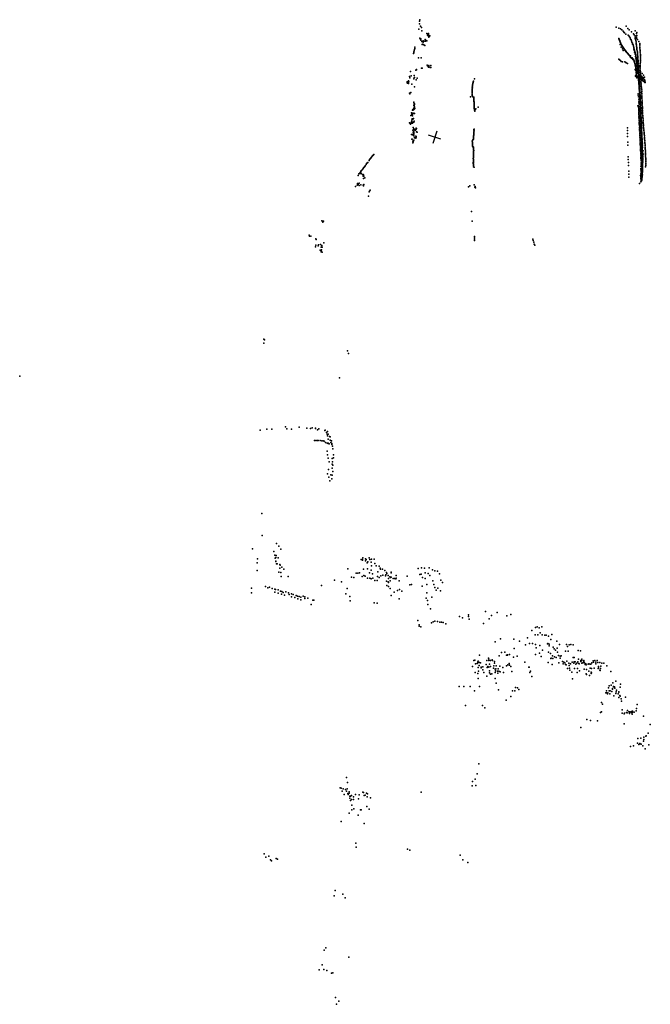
# Model space of a CAD drawing. Header units: millimetres. Extents: x -28413 to 52712, y -42191 to 56778.
# Tile 1 of 70: x -28413 to -8951, y -36691 to -6282. Entities that reach past the tile are written whole.
import ezdxf

# ---------------------------------------------------------------- set-up
doc = ezdxf.new("R2010")
doc.units = ezdxf.units.MM
doc.layers.add('P', color=9, linetype='Continuous')
doc.layers.add('PANOS', color=10, linetype='Continuous')

msp = doc.modelspace()

# ---------------------------------------------------------------- linework, layer by layer
at = {"layer": 'P'}
for p in [(-16070, -6330), (-16065, -6282), (-16099, -6579), (-16079, -6405), (-16048, -6478), (-16008, -6525), (-15997, -6622), (-10007, -6517), (-9924, -6539), (-9875, -6562), (-9831, -6600), (-9789, -6637), (-9768, -6663), (-9746, -6688), (-9692, -6484), (-9646, -6552), (-9601, -6594), (-9535, -6654), (-9420, -6628), (-9370, -6679), (-16068, -6851), (-16053, -6871), (-16036, -6915), (-16033, -6870), (-16001, -6953), (-15966, -6971), (-15963, -6933), (-15935, -6947), (-15903, -6895), (-15892, -6945), (-15873, -6925), (-15852, -6709), (-15846, -6935), (-15825, -6762), (-15818, -6726), (-15801, -6709), (-15801, -6778), (-15798, -6799), (-15787, -6757), (-15783, -6826), (-15771, -6796), (-15757, -6781), (-9922, -6863), (-9921, -6874), (-9915, -6886), (-9909, -6898), (-9898, -6922), (-9895, -6928), (-9887, -6950), (-9881, -6965), (-9876, -6976), (-9708, -6725), (-9632, -6758), (-9610, -6782), (-9595, -6807), (-9573, -6845), (-9557, -6884), (-9544, -6909), (-9531, -6934), (-9519, -6972), (-9470, -6715), (-9445, -6749), (-9419, -6824), (-9417, -6866), (-9414, -6785), (-9404, -6895), (-9398, -6924), (-9391, -6966), (-9374, -6852), (-9372, -6713), (-9372, -6818), (-9370, -6767), (-9351, -6892), (-9304, -6957), (-16248, -7274), (-16241, -7240), (-16230, -7201), (-16222, -7170), (-16217, -7128), (-15987, -7048), (-15968, -7042), (-15940, -7059), (-15912, -7078), (-9876, -7053), (-9867, -7001), (-9863, -7012), (-9856, -7027), (-9846, -7130), (-9844, -7054), (-9841, -7057), (-9832, -7077), (-9821, -7093), (-9814, -7106), (-9811, -7183), (-9803, -7119), (-9800, -7130), (-9787, -7234), (-9780, -7156), (-9761, -7178), (-9757, -7184), (-9742, -7208), (-9738, -7212), (-9722, -7233), (-9719, -7237), (-9702, -7260), (-9698, -7264), (-9683, -7286), (-9672, -7294), (-9505, -7010), (-9496, -7036), (-9484, -7060), (-9472, -7100), (-9461, -7138), (-9457, -7164), (-9457, -7212), (-9449, -7190), (-9438, -7280), (-9436, -7227), (-9427, -7266), (-9422, -7291), (-9382, -7008), (-9382, -7035), (-9380, -7062), (-9375, -7103), (-9370, -7143), (-9370, -7170), (-9367, -7198), (-9353, -7239), (-9350, -7279), (-9279, -7015), (-9277, -7050), (-9274, -7085), (-9272, -7136), (-9272, -7186), (-9266, -7222), (-9264, -7255), (-16258, -7329), (-16254, -7309), (-16109, -7457), (-16018, -7465), (-9924, -7502), (-9904, -7518), (-9869, -7539), (-9848, -7569), (-9805, -7585), (-9738, -7587), (-9709, -7599), (-9658, -7315), (-9655, -7320), (-9638, -7341), (-9634, -7342), (-9615, -7367), (-9614, -7370), (-9593, -7393), (-9574, -7423), (-9570, -7426), (-9567, -7401), (-9552, -7446), (-9548, -7450), (-9528, -7474), (-9511, -7455), (-9504, -7490), (-9495, -7502), (-9485, -7507), (-9469, -7506), (-9464, -7527), (-9461, -7530), (-9450, -7556), (-9445, -7574), (-9441, -7584), (-9433, -7579), (-9419, -7347), (-9413, -7317), (-9405, -7356), (-9404, -7415), (-9397, -7394), (-9393, -7420), (-9393, -7474), (-9389, -7503), (-9388, -7446), (-9385, -7534), (-9379, -7485), (-9373, -7524), (-9369, -7599), (-9367, -7550), (-9363, -7576), (-9348, -7306), (-9348, -7332), (-9343, -7372), (-9339, -7411), (-9337, -7437), (-9335, -7502), (-9333, -7465), (-9329, -7542), (-9326, -7568), (-9325, -7594), (-9260, -7307), (-9258, -7589), (-9257, -7557), (-9256, -7358), (-9256, -7391), (-9256, -7524), (-9254, -7474), (-9251, -7425), (-16350, -7885), (-16189, -7846), (-16169, -7832), (-16164, -7823), (-16008, -7776), (-15994, -7783), (-15839, -7684), (-15828, -7709), (-15793, -7749), (-15787, -7730), (-15783, -7692), (-15746, -7763), (-15725, -7754), (-15720, -7698), (-9691, -7615), (-9654, -7632), (-9438, -7606), (-9430, -7633), (-9427, -7634), (-9423, -7655), (-9416, -7682), (-9414, -7650), (-9414, -7822), (-9411, -7704), (-9409, -7708), (-9405, -7844), (-9404, -7698), (-9404, -7732), (-9399, -7754), (-9395, -7772), (-9393, -7782), (-9391, -7875), (-9385, -7806), (-9384, -7746), (-9379, -7815), (-9378, -7823), (-9378, -7830), (-9368, -7855), (-9365, -7637), (-9363, -7617), (-9362, -7660), (-9362, -7881), (-9360, -7657), (-9360, -7685), (-9360, -7886), (-9353, -7683), (-9352, -7709), (-9348, -7749), (-9342, -7789), (-9340, -7753), (-9340, -7815), (-9340, -7842), (-9338, -7784), (-9334, -7809), (-9330, -7881), (-9326, -7632), (-9323, -7671), (-9318, -7866), (-9317, -7698), (-9316, -7762), (-9315, -7723), (-9315, -7889), (-9312, -7825), (-9311, -7800), (-9309, -7851), (-9307, -7889), (-9263, -7800), (-9261, -7686), (-9261, -7719), (-9260, -7638), (-9260, -7752), (-9260, -7850), (-9258, -7883), (-16456, -8204), (-16409, -8170), (-16401, -8203), (-16383, -8033), (-16376, -8075), (-16332, -8018), (-16244, -8105), (-16241, -8009), (-16234, -8082), (-16232, -8068), (-16173, -8141), (-16145, -8086), (-14416, -8200), (-14411, -8179), (-14381, -8112), (-9408, -8013), (-9403, -8030), (-9401, -8033), (-9383, -7965), (-9382, -7910), (-9379, -7994), (-9376, -8015), (-9373, -7932), (-9371, -8075), (-9368, -8039), (-9357, -7909), (-9352, -7930), (-9352, -8022), (-9350, -8027), (-9336, -8057), (-9332, -8067), (-9324, -7921), (-9321, -7947), (-9317, -8110), (-9317, -8128), (-9315, -7974), (-9315, -8078), (-9315, -8092), (-9315, -8111), (-9313, -8141), (-9311, -8164), (-9310, -8013), (-9308, -8187), (-9307, -8171), (-9306, -7927), (-9306, -7953), (-9306, -8054), (-9306, -8189), (-9305, -8041), (-9304, -8209), (-9303, -8067), (-9302, -7978), (-9302, -8073), (-9302, -8080), (-9301, -7993), (-9298, -8016), (-9298, -8054), (-9298, -8079), (-9298, -8108), (-9297, -8174), (-9293, -7980), (-9292, -8104), (-9292, -8142), (-9292, -8147), (-9291, -8180), (-9289, -8189), (-9286, -8022), (-9286, -8205), (-9283, -7990), (-9283, -8103), (-9280, -8019), (-9280, -8069), (-9275, -8003), (-9274, -8011), (-9271, -8114), (-9267, -8105), (-9262, -8052), (-9258, -7915), (-9258, -7964), (-9256, -8037), (-9256, -8101), (-9255, -8029), (-9254, -8014), (-9251, -8046), (-9250, -8098), (-9247, -8079), (-9246, -8009), (-9246, -8100), (-9246, -8127), (-9243, -8176), (-9241, -8057), (-9240, -8209), (-9233, -8039), (-9230, -8040), (-9222, -8088), (-9220, -8033), (-9220, -8124), (-9215, -8089), (-9211, -8049), (-9202, -7943), (-9198, -8145), (-9190, -8053), (-9188, -8068), (-9185, -8111), (-9184, -8074), (-9177, -8167), (-9175, -8071), (-9167, -8094), (-9164, -8089), (-9162, -8097), (-9156, -7992), (-9148, -8120), (-9148, -8196), (-9146, -8117), (-9144, -8129), (-9142, -8130), (-9132, -8151), (-9129, -8151), (-9127, -8062), (-9123, -8148), (-9123, -8171), (-9122, -8158), (-9117, -8195), (-9115, -8181), (-9110, -8209), (-16458, -8236), (-16449, -8239), (-16425, -8214), (-16415, -8250), (-16315, -8277), (-16226, -8356), (-14448, -8431), (-14447, -8445), (-14447, -8482), (-14446, -8470), (-14445, -8415), (-14444, -8370), (-14443, -8385), (-14439, -8340), (-14436, -8319), (-14435, -8289), (-14428, -8267), (-14424, -8242), (-14419, -8218), (-9306, -8231), (-9305, -8216), (-9303, -8234), (-9303, -8253), (-9303, -8259), (-9303, -8277), (-9299, -8316), (-9298, -8300), (-9298, -8322), (-9297, -8331), (-9297, -8345), (-9296, -8289), (-9293, -8362), (-9293, -8378), (-9292, -8379), (-9291, -8387), (-9290, -8408), (-9290, -8448), (-9289, -8430), (-9288, -8406), (-9288, -8445), (-9287, -8216), (-9287, -8230), (-9287, -8267), (-9287, -8328), (-9287, -8357), (-9287, -8421), (-9287, -8445), (-9285, -8285), (-9284, -8384), (-9282, -8243), (-9282, -8426), (-9282, -8475), (-9282, -8498), (-9281, -8305), (-9281, -8498), (-9280, -8330), (-9280, -8493), (-9278, -8355), (-9277, -8429), (-9277, -8467), (-9275, -8454), (-9274, -8479), (-9233, -8242), (-9232, -8290), (-9229, -8338), (-9227, -8370), (-9220, -8403), (-9217, -8451), (-9215, -8498), (-9116, -8222), (-9108, -8223), (-16383, -8553), (-16377, -8574), (-16339, -8530), (-14505, -8663), (-14450, -8515), (-14448, -8533), (-14447, -8569), (-14446, -8578), (-14444, -8590), (-14444, -8622), (-14442, -8654), (-14441, -8644), (-14427, -8662), (-14399, -8687), (-14399, -8787), (-14398, -8675), (-14398, -8738), (-14397, -8757), (-14396, -8715), (-14395, -8813), (-14394, -8742), (-14391, -8818), (-9330, -8573), (-9322, -8618), (-9319, -8664), (-9305, -8732), (-9304, -8800), (-9286, -8517), (-9279, -8523), (-9279, -8620), (-9278, -8515), (-9278, -8525), (-9278, -8539), (-9278, -8546), (-9277, -8723), (-9276, -8588), (-9276, -8621), (-9276, -8622), (-9275, -8578), (-9275, -8584), (-9275, -8591), (-9274, -8566), (-9273, -8641), (-9273, -8664), (-9271, -8578), (-9271, -8791), (-9270, -8553), (-9270, -8666), (-9269, -8516), (-9269, -8608), (-9269, -8645), (-9269, -8687), (-9269, -8719), (-9268, -8658), (-9268, -8696), (-9267, -8708), (-9267, -8714), (-9266, -8743), (-9265, -8602), (-9265, -8635), (-9265, -8639), (-9264, -8677), (-9264, -8742), (-9264, -8752), (-9264, -8767), (-9263, -8727), (-9263, -8763), (-9262, -8702), (-9262, -8716), (-9262, -8787), (-9261, -8813), (-9260, -8764), (-9260, -8779), (-9260, -8801), (-9259, -8783), (-9259, -8805), (-9257, -8807), (-9218, -8530), (-9216, -8562), (-9210, -8610), (-9210, -8657), (-9209, -8689), (-9208, -8721), (-9205, -8768), (-9201, -8816), (-16290, -9079), (-16284, -9057), (-16277, -9075), (-16264, -9068), (-16251, -8935), (-16249, -8829), (-16247, -9059), (-16246, -8917), (-16245, -9013), (-16244, -8848), (-16242, -9041), (-16237, -8938), (-16235, -9011), (-16233, -8972), (-16229, -8879), (-16224, -8901), (-16224, -8993), (-16217, -9020), (-14392, -8842), (-14392, -8868), (-14391, -8878), (-14388, -8890), (-14387, -8935), (-14386, -8917), (-14385, -8951), (-14385, -9025), (-14384, -8991), (-14383, -8966), (-14383, -9016), (-14373, -9074), (-14372, -9048), (-14369, -9078), (-14365, -9106), (-14342, -9046), (-14338, -9034), (-14261, -8982), (-9335, -8942), (-9313, -8946), (-9310, -8959), (-9310, -8979), (-9309, -9011), (-9307, -9090), (-9304, -9056), (-9302, -9028), (-9300, -8845), (-9299, -9027), (-9296, -8959), (-9296, -9118), (-9295, -8891), (-9293, -9072), (-9271, -8860), (-9264, -8963), (-9263, -8853), (-9262, -8834), (-9260, -8866), (-9260, -8875), (-9259, -8825), (-9259, -9066), (-9258, -8828), (-9258, -8850), (-9257, -8851), (-9257, -8887), (-9256, -8891), (-9256, -8895), (-9256, -8907), (-9256, -8924), (-9255, -8936), (-9255, -8948), (-9254, -8887), (-9254, -8903), (-9254, -8924), (-9254, -8926), (-9253, -8957), (-9253, -8973), (-9252, -8954), (-9252, -8971), (-9252, -9011), (-9251, -8953), (-9251, -8984), (-9251, -8998), (-9251, -9072), (-9250, -9042), (-9250, -9047), (-9249, -9003), (-9249, -9050), (-9249, -9097), (-9248, -9012), (-9248, -9029), (-9248, -9071), (-9247, -8995), (-9247, -9054), (-9247, -9070), (-9247, -9077), (-9247, -9092), (-9246, -9031), (-9245, -9100), (-9242, -9102), (-9198, -8879), (-9198, -8926), (-9197, -8848), (-9192, -8973), (-9190, -9005), (-9190, -9037), (-9189, -9083), (-16337, -9238), (-16326, -9159), (-16314, -9385), (-16308, -9202), (-16302, -9349), (-16299, -9205), (-16297, -9223), (-16295, -9247), (-16294, -9172), (-16282, -9351), (-16278, -9343), (-16263, -9331), (-16255, -9183), (-16247, -9173), (-16240, -9417), (-16226, -9176), (-9306, -9317), (-9305, -9124), (-9305, -9193), (-9304, -9160), (-9304, -9261), (-9303, -9215), (-9298, -9350), (-9295, -9186), (-9295, -9392), (-9289, -9253), (-9288, -9299), (-9285, -9344), (-9279, -9413), (-9257, -9134), (-9253, -9203), (-9250, -9194), (-9248, -9306), (-9248, -9409), (-9247, -9134), (-9245, -9124), (-9245, -9129), (-9245, -9171), (-9245, -9195), (-9244, -9220), (-9244, -9221), (-9243, -9145), (-9243, -9145), (-9243, -9152), (-9243, -9166), (-9242, -9189), (-9242, -9257), (-9241, -9180), (-9241, -9201), (-9241, -9251), (-9241, -9294), (-9240, -9165), (-9240, -9241), (-9240, -9319), (-9240, -9344), (-9240, -9374), (-9239, -9217), (-9239, -9226), (-9239, -9247), (-9239, -9270), (-9238, -9261), (-9238, -9271), (-9238, -9290), (-9237, -9314), (-9237, -9381), (-9236, -9403), (-9236, -9418), (-9235, -9298), (-9234, -9294), (-9234, -9338), (-9234, -9340), (-9234, -9358), (-9233, -9322), (-9233, -9345), (-9231, -9369), (-9231, -9396), (-9231, -9418), (-9230, -9381), (-9228, -9406), (-9189, -9162), (-9188, -9130), (-9188, -9193), (-9182, -9240), (-9179, -9287), (-9177, -9318), (-9176, -9349), (-9172, -9396), (-16380, -9471), (-16377, -9463), (-16365, -9483), (-16347, -9507), (-16318, -9473), (-16317, -9439), (-16306, -9435), (-16303, -9452), (-16298, -9481), (-16289, -9443), (-16287, -9476), (-16286, -9471), (-16283, -9689), (-16271, -9451), (-16268, -9611), (-16268, -9691), (-16254, -9655), (-16249, -9445), (-16246, -9663), (-16234, -9658), (-16222, -9676), (-16214, -9699), (-16200, -9696), (-16185, -9658), (-16175, -9668), (-16172, -9636), (-16163, -9644), (-14398, -9698), (-14397, -9689), (-14396, -9672), (-14393, -9693), (-14386, -9719), (-14382, -9664), (-9653, -9618), (-9653, -9707), (-9296, -9448), (-9296, -9479), (-9293, -9505), (-9289, -9499), (-9289, -9546), (-9288, -9602), (-9284, -9625), (-9283, -9665), (-9282, -9676), (-9281, -9546), (-9280, -9714), (-9279, -9618), (-9278, -9580), (-9277, -9480), (-9276, -9526), (-9274, -9570), (-9273, -9722), (-9269, -9638), (-9266, -9706), (-9240, -9546), (-9239, -9477), (-9235, -9649), (-9233, -9442), (-9233, -9449), (-9233, -9467), (-9233, -9504), (-9232, -9557), (-9231, -9605), (-9230, -9467), (-9229, -9526), (-9229, -9541), (-9229, -9566), (-9228, -9453), (-9228, -9483), (-9228, -9494), (-9228, -9592), (-9227, -9445), (-9227, -9492), (-9227, -9513), (-9227, -9539), (-9226, -9430), (-9226, -9473), (-9226, -9487), (-9226, -9506), (-9226, -9528), (-9226, -9629), (-9226, -9634), (-9225, -9478), (-9225, -9554), (-9224, -9563), (-9224, -9576), (-9224, -9600), (-9224, -9610), (-9224, -9650), (-9223, -9587), (-9223, -9625), (-9223, -9659), (-9223, -9665), (-9223, -9713), (-9222, -9647), (-9222, -9677), (-9222, -9684), (-9221, -9672), (-9221, -9680), (-9220, -9690), (-9220, -9696), (-9220, -9709), (-9220, -9718), (-9218, -9715), (-9168, -9443), (-9167, -9474), (-9162, -9505), (-9159, -9552), (-9158, -9630), (-9157, -9598), (-9154, -9661), (-9149, -9707), (-16318, -9829), (-16306, -9970), (-16303, -9973), (-16298, -9977), (-16293, -9827), (-16268, -9846), (-16266, -9759), (-16263, -9745), (-16263, -9812), (-16262, -10014), (-16255, -9850), (-16255, -10027), (-16251, -10003), (-16249, -9769), (-16249, -9821), (-16249, -9864), (-16245, -9746), (-16244, -9792), (-16233, -9926), (-16231, -9923), (-16227, -9920), (-16190, -9878), (-16183, -9936), (-16176, -9912), (-16172, -9889), (-16172, -9895), (-16164, -9744), (-16151, -9752), (-14445, -10033), (-14439, -10009), (-14430, -9989), (-14406, -9917), (-14406, -9944), (-14406, -9965), (-14406, -9970), (-14405, -9869), (-14405, -9882), (-14404, -9897), (-14400, -9823), (-14399, -9848), (-14398, -9780), (-14398, -9797), (-14396, -9769), (-14395, -9747), (-9656, -9886), (-9651, -9797), (-9279, -9779), (-9275, -9810), (-9274, -9857), (-9273, -9849), (-9270, -9911), (-9270, -9914), (-9268, -9755), (-9266, -9969), (-9264, -9752), (-9264, -9790), (-9264, -9943), (-9264, -10014), (-9260, -9979), (-9259, -9797), (-9255, -9864), (-9253, -9933), (-9249, -9978), (-9241, -10022), (-9226, -9752), (-9224, -9762), (-9220, -9733), (-9220, -9757), (-9220, -9767), (-9220, -9805), (-9219, -9742), (-9219, -9780), (-9218, -9775), (-9218, -9790), (-9218, -9808), (-9218, -9828), (-9218, -9874), (-9217, -9752), (-9217, -9815), (-9217, -9820), (-9217, -9840), (-9217, -9864), (-9217, -9902), (-9216, -9840), (-9216, -9922), (-9216, -9971), (-9215, -9814), (-9215, -9854), (-9215, -9888), (-9215, -9951), (-9215, -10004), (-9214, -9789), (-9214, -9839), (-9214, -9881), (-9214, -9888), (-9214, -9913), (-9214, -9928), (-9214, -9936), (-9214, -9960), (-9213, -9983), (-9212, -9976), (-9212, -10009), (-9211, -9839), (-9211, -10001), (-9211, -10020), (-9211, -10033), (-9209, -9877), (-9209, -10023), (-9208, -9914), (-9208, -9939), (-9205, -9964), (-9204, -10001), (-9201, -9991), (-9145, -9754), (-9141, -9785), (-9141, -9816), (-9134, -9862), (-9131, -9909), (-9130, -9939), (-9127, -9971), (-9123, -10017), (-16284, -10085), (-16279, -10081), (-16277, -10037), (-16272, -10061), (-16267, -10041), (-14442, -10074), (-14441, -10111), (-14440, -10087), (-14440, -10137), (-14440, -10150), (-14439, -10060), (-14439, -10159), (-14439, -10187), (-14433, -10203), (-14431, -10210), (-14412, -10222), (-14408, -10299), (-14407, -10245), (-14405, -10273), (-14405, -10277), (-14402, -10324), (-9646, -10155), (-9645, -10066), (-9265, -10084), (-9265, -10118), (-9264, -10103), (-9260, -10142), (-9259, -10038), (-9257, -10224), (-9256, -10135), (-9254, -10297), (-9253, -10173), (-9252, -10267), (-9252, -10336), (-9249, -10312), (-9248, -10229), (-9237, -10090), (-9230, -10159), (-9225, -10203), (-9219, -10248), (-9217, -10140), (-9215, -10316), (-9214, -10172), (-9213, -10087), (-9212, -10204), (-9212, -10256), (-9211, -10035), (-9211, -10055), (-9211, -10060), (-9210, -10048), (-9210, -10072), (-9210, -10081), (-9210, -10103), (-9209, -10129), (-9208, -10120), (-9208, -10154), (-9208, -10219), (-9207, -10098), (-9207, -10177), (-9207, -10192), (-9207, -10200), (-9207, -10305), (-9206, -10145), (-9206, -10169), (-9206, -10205), (-9205, -10226), (-9204, -10250), (-9204, -10264), (-9203, -10242), (-9203, -10290), (-9202, -10272), (-9201, -10039), (-9201, -10314), (-9201, -10337), (-9200, -10166), (-9200, -10300), (-9199, -10064), (-9199, -10090), (-9199, -10128), (-9199, -10294), (-9198, -10191), (-9198, -10255), (-9198, -10293), (-9198, -10320), (-9196, -10094), (-9195, -10216), (-9194, -10318), (-9192, -10162), (-9188, -10231), (-9176, -10333), (-9117, -10063), (-9115, -10095), (-9110, -10125), (-9109, -10172), (-9106, -10218), (-9105, -10249), (-9105, -10280), (-9104, -10312), (-17630, -10633), (-17623, -10623), (-17604, -10593), (-17598, -10583), (-17574, -10556), (-17562, -10533), (-17556, -10523), (-17532, -10493), (-17519, -10476), (-17506, -10461), (-17482, -10443), (-14413, -10571), (-14412, -10533), (-14412, -10607), (-14412, -10621), (-14410, -10436), (-14410, -10599), (-14409, -10418), (-14408, -10369), (-14408, -10546), (-14407, -10515), (-14406, -10346), (-14406, -10444), (-14406, -10469), (-14405, -10354), (-14405, -10521), (-14404, -10598), (-14403, -10396), (-14403, -10496), (-9636, -10514), (-9631, -10604), (-9247, -10373), (-9247, -10411), (-9243, -10542), (-9241, -10430), (-9240, -10565), (-9239, -10483), (-9239, -10579), (-9236, -10628), (-9234, -10487), (-9210, -10341), (-9209, -10383), (-9209, -10551), (-9209, -10587), (-9208, -10374), (-9208, -10427), (-9207, -10479), (-9207, -10639), (-9206, -10429), (-9203, -10475), (-9203, -10543), (-9202, -10511), (-9201, -10347), (-9200, -10363), (-9200, -10378), (-9199, -10368), (-9199, -10611), (-9198, -10385), (-9198, -10419), (-9197, -10470), (-9196, -10393), (-9196, -10414), (-9196, -10517), (-9195, -10440), (-9195, -10445), (-9195, -10542), (-9194, -10343), (-9194, -10465), (-9194, -10491), (-9193, -10482), (-9193, -10562), (-9192, -10508), (-9192, -10532), (-9192, -10555), (-9192, -10584), (-9192, -10584), (-9192, -10614), (-9191, -10590), (-9191, -10606), (-9191, -10637), (-9190, -10380), (-9190, -10628), (-9183, -10444), (-9183, -10574), (-9183, -10639), (-9182, -10418), (-9182, -10470), (-9182, -10547), (-9182, -10599), (-9180, -10508), (-9179, -10575), (-9178, -10506), (-9172, -10436), (-9100, -10358), (-9100, -10467), (-9096, -10404), (-9096, -10435), (-9095, -10513), (-9091, -10560), (-9088, -10591), (-9087, -10622), (-17846, -10924), (-17833, -10904), (-17815, -10878), (-17798, -10857), (-17781, -10836), (-17772, -10823), (-17763, -10811), (-17753, -10793), (-17722, -10759), (-17716, -10748), (-17697, -10715), (-17676, -10699), (-17671, -10688), (-14414, -10719), (-14413, -10690), (-14412, -10650), (-14412, -10758), (-14411, -10662), (-14411, -10746), (-14411, -10829), (-14409, -10698), (-14408, -10771), (-14404, -10671), (-14403, -10783), (-14390, -10832), (-9627, -10693), (-9621, -10782), (-9245, -10916), (-9242, -10809), (-9238, -10874), (-9236, -10644), (-9234, -10742), (-9234, -10939), (-9228, -10703), (-9225, -10744), (-9216, -10883), (-9214, -10919), (-9213, -10826), (-9211, -10769), (-9208, -10694), (-9206, -10729), (-9202, -10772), (-9199, -10657), (-9197, -10868), (-9197, -10908), (-9196, -10702), (-9195, -10902), (-9194, -10882), (-9194, -10901), (-9194, -10926), (-9194, -10928), (-9193, -10782), (-9193, -10797), (-9193, -10830), (-9193, -10875), (-9192, -10708), (-9192, -10726), (-9192, -10756), (-9192, -10757), (-9192, -10845), (-9192, -10852), (-9191, -10681), (-9191, -10681), (-9191, -10805), (-9191, -10822), (-9190, -10653), (-9190, -10662), (-9190, -10707), (-9190, -10736), (-9190, -10813), (-9190, -10839), (-9189, -10706), (-9189, -10772), (-9189, -10780), (-9187, -10732), (-9184, -10678), (-9094, -10828), (-9093, -10749), (-9091, -10717), (-9089, -10780), (-9086, -10663), (-17963, -11094), (-17942, -11042), (-17917, -11020), (-17903, -10999), (-17901, -11032), (-17889, -10978), (-17882, -10964), (-17873, -10950), (-17872, -11033), (-17836, -11066), (-17811, -11066), (-17811, -11115), (-17804, -11182), (-17803, -11071), (-17801, -11095), (-17789, -11113), (-17759, -11171), (-9618, -11050), (-9616, -10962), (-9609, -11141), (-9249, -11090), (-9247, -11038), (-9245, -11121), (-9244, -11193), (-9243, -11171), (-9233, -11232), (-9232, -10984), (-9230, -10972), (-9228, -11027), (-9228, -11157), (-9227, -11079), (-9227, -11117), (-9226, -11122), (-9220, -11245), (-9219, -11018), (-9218, -11186), (-9217, -11243), (-9216, -11217), (-9216, -11221), (-9213, -11186), (-9213, -11194), (-9212, -10955), (-9209, -11161), (-9208, -11132), (-9207, -11045), (-9207, -11147), (-9207, -11163), (-9205, -11113), (-9205, -11140), (-9205, -11143), (-9204, -11086), (-9204, -11099), (-9204, -11113), (-9203, -11076), (-9201, -11089), (-9200, -11005), (-9199, -11002), (-9199, -11027), (-9199, -11037), (-9199, -11049), (-9199, -11059), (-9199, -11075), (-9198, -10949), (-9197, -10954), (-9197, -10965), (-9197, -10982), (-9197, -11018), (-9196, -10975), (-9196, -10991), (-9195, -10948), (-9195, -11071), (-18046, -11438), (-17997, -11396), (-17991, -11346), (-17971, -11368), (-17941, -11407), (-17932, -11327), (-17882, -11380), (-17809, -11388), (-17805, -11397), (-17800, -11410), (-17797, -11369), (-17598, -11544), (-14563, -11442), (-14522, -11412), (-14388, -11381), (-14369, -11457), (-14356, -11434), (-14341, -11470), (-9282, -11342), (-9246, -11292), (-9237, -11261), (-9220, -11262), (-17649, -11728), (-17624, -11595), (-17615, -11576), (-14469, -12206), (-19087, -12499), (-19064, -12501), (-19058, -12534), (-19039, -12501), (-14448, -12506), (-19477, -12939), (-19472, -12968), (-19428, -12965), (-19269, -13055), (-19259, -13068), (-14377, -12977), (-14374, -13063), (-14372, -13020), (-12576, -13063), (-19286, -13299), (-19271, -13249), (-19200, -13266), (-19187, -13231), (-19126, -13229), (-19114, -13303), (-19093, -13260), (-19083, -13304), (-19026, -13172), (-14376, -13106), (-12570, -13103), (-12549, -13158), (-12533, -13216), (-12510, -13248), (-19143, -13403), (-19114, -13423), (-19106, -13452), (-19101, -13385), (-19079, -13461), (-20881, -16270), (-20876, -16153), (-20854, -16171), (-18297, -16505), (-18265, -16592), (-28413, -17288), (-18543, -17338), (-20990, -18956), (-20784, -18929), (-20635, -18931), (-20206, -18860), (-20168, -18921), (-20028, -18924), (-19793, -18871), (-19552, -18895), (-19434, -18907), (-19390, -18889), (-19288, -18902), (-19286, -18906), (-19224, -18944), (-19180, -18920), (-18996, -18969), (-18989, -18964), (-18948, -19031), (-18923, -19085), (-18918, -19001), (-18918, -19136), (-18910, -18996), (-18894, -19079), (-19312, -19283), (-19273, -19281), (-19234, -19279), (-19197, -19277), (-19142, -19282), (-19087, -19284), (-19051, -19289), (-19018, -19298), (-18978, -19340), (-18927, -19357), (-18898, -19361), (-18895, -19371), (-18891, -19242), (-18863, -19384), (-18847, -19158), (-18827, -19170), (-18827, -19268), (-18813, -19340), (-18793, -19285), (-18778, -19370), (-18776, -19398), (-18763, -19454), (-18924, -19605), (-18915, -19719), (-18748, -19539), (-18730, -19720), (-18895, -19828), (-18861, -19933), (-18772, -19830), (-18768, -20012), (-18758, -19941), (-18753, -20036), (-18724, -19814), (-18911, -20308), (-18878, -20176), (-18806, -20341), (-18768, -20352), (-18766, -20130), (-18753, -20238), (-18872, -20412), (-18844, -20519), (-18780, -20465), (-20944, -21536), (-20929, -22210), (-20485, -22456), (-21228, -22627), (-20568, -22708), (-20412, -22542), (-20352, -22638), (-21089, -23059), (-21078, -22928), (-20536, -22822), (-20528, -22917), (-20510, -23012), (-20508, -23005), (-20507, -22890), (-20494, -22825), (-20486, -23090), (-20462, -23087), (-20439, -22900), (-17872, -22954), (-17836, -22954), (-17832, -22972), (-17825, -22902), (-17744, -22928), (-17742, -22998), (-17721, -22950), (-17687, -23054), (-17667, -23027), (-17625, -22902), (-17611, -22954), (-17570, -23038), (-17554, -22942), (-17478, -22945), (-17453, -23078), (-21083, -23289), (-20416, -23346), (-20388, -23220), (-20387, -23113), (-20372, -23124), (-20358, -23353), (-20328, -23186), (-20264, -23252), (-18288, -23243), (-18024, -23380), (-17976, -23377), (-17926, -23369), (-17806, -23257), (-17674, -23244), (-17613, -23367), (-17565, -23282), (-17554, -23149), (-17521, -23392), (-17407, -23153), (-17361, -23330), (-17315, -23163), (-17293, -23221), (-17282, -23255), (-17212, -23250), (-17146, -23298), (-17089, -23355), (-17081, -23390), (-16951, -23366), (-16949, -23340), (-16113, -23230), (-16026, -23402), (-16010, -23215), (-15922, -23223), (-15896, -23366), (-15810, -23388), (-15778, -23213), (-15677, -23273), (-15602, -23299), (-15519, -23313), (-15457, -23394), (-20346, -23477), (-20130, -23476), (-18700, -23590), (-18477, -23642), (-18168, -23494), (-18097, -23509), (-17847, -23476), (-17793, -23444), (-17748, -23464), (-17684, -23525), (-17612, -23525), (-17568, -23555), (-17516, -23534), (-17453, -23597), (-17379, -23599), (-17370, -23481), (-17319, -23512), (-17264, -23459), (-17203, -23437), (-17121, -23461), (-17109, -23429), (-17091, -23627), (-17045, -23647), (-17043, -23443), (-17035, -23665), (-17034, -23538), (-16989, -23486), (-16975, -23616), (-16965, -23507), (-16949, -23503), (-16890, -23538), (-16842, -23543), (-16802, -23554), (-16797, -23445), (-16792, -23533), (-16704, -23608), (-16457, -23470), (-16060, -23415), (-15980, -23513), (-15898, -23536), (-15751, -23450), (-15659, -23610), (-15412, -23587), (-15365, -23661), (-21262, -23834), (-21254, -23979), (-20830, -23783), (-20751, -23826), (-20705, -23808), (-20618, -23849), (-20543, -23872), (-20542, -23964), (-20522, -23882), (-20441, -23996), (-20440, -23894), (-20360, -23935), (-20336, -24022), (-20326, -23942), (-20280, -23976), (-20204, -23947), (-20115, -23984), (-20021, -24018), (-19097, -23752), (-18351, -24009), (-18311, -23854), (-17081, -23758), (-17034, -23791), (-16978, -23851), (-16861, -23963), (-16757, -23907), (-16692, -23882), (-16618, -23929), (-16374, -23732), (-16325, -23723), (-15989, -23778), (-15847, -23726), (-15844, -23981), (-15636, -23724), (-15597, -23817), (-15558, -23904), (-15512, -23837), (-15426, -23920), (-20242, -24059), (-20093, -24034), (-20025, -24102), (-19973, -24039), (-19925, -24132), (-19877, -24064), (-19836, -24084), (-19829, -24166), (-19792, -24098), (-19740, -24113), (-19735, -24201), (-19665, -24085), (-19615, -24160), (-19612, -24108), (-19525, -24145), (-19367, -24206), (-19338, -24205), (-18225, -24097), (-18218, -24233), (-17470, -24293), (-17376, -24305), (-16944, -24067), (-16697, -24167), (-15868, -24143), (-15823, -24216), (-15698, -24115), (-19414, -24345), (-15815, -24340), (-15739, -24482), (-14035, -24561), (-13674, -24594), (-16130, -24835), (-15706, -24908), (-15653, -24876), (-15601, -24859), (-15522, -24872), (-15444, -24894), (-15392, -24894), (-15340, -24895), (-14835, -24709), (-14743, -24754), (-14564, -24665), (-14564, -24712), (-14543, -24800), (-14100, -24934), (-13929, -24787), (-13847, -24688), (-13380, -24694), (-13255, -24656), (-16086, -24976), (-16085, -25010), (-16029, -25038), (-15259, -24939), (-12606, -25151), (-12493, -25049), (-12442, -25031), (-12379, -25067), (-12346, -25223), (-12295, -25037), (-13735, -25492), (-13577, -25399), (-13158, -25419), (-12984, -25472), (-12745, -25369), (-12505, -25279), (-12421, -25277), (-12290, -25283), (-12208, -25292), (-12162, -25294), (-12097, -25326), (-12019, -25425), (-11987, -25274), (-11835, -25471), (-13543, -25824), (-13442, -25816), (-13156, -25699), (-12801, -25589), (-12677, -25544), (-12591, -25547), (-12496, -25583), (-12475, -25686), (-12366, -25846), (-12358, -25608), (-12278, -25756), (-12121, -25560), (-12110, -25552), (-12094, -25814), (-12068, -25570), (-12067, -25624), (-11953, -25660), (-11921, -25710), (-11872, -25753), (-11830, -25691), (-11819, -25820), (-11750, -25583), (-11573, -25785), (-11541, -25580), (-11502, -25644), (-11488, -25785), (-11455, -25594), (-11402, -25575), (-11336, -25585), (-11173, -25763), (-11109, -25779), (-14393, -26069), (-14370, -26064), (-14274, -26149), (-14273, -26113), (-14266, -26090), (-14223, -25911), (-14222, -26130), (-14193, -26147), (-13995, -26073), (-13948, -26003), (-13933, -26075), (-13930, -26029), (-13880, -26068), (-13832, -26052), (-13818, -26074), (-13764, -26099), (-13612, -25932), (-13387, -25906), (-13359, -25909), (-13353, -25898), (-13297, -25892), (-13171, -25968), (-13061, -25936), (-12820, -26125), (-12493, -25890), (-12321, -25952), (-12107, -26133), (-12026, -25861), (-12020, -26009), (-12006, -25997), (-11967, -25932), (-11959, -26006), (-11909, -25957), (-11857, -25982), (-11780, -25917), (-11771, -26148), (-11736, -25940), (-11734, -25998), (-11701, -25932), (-11659, -26102), (-11620, -26122), (-11586, -26149), (-11527, -26098), (-11364, -26129), (-11332, -25975), (-11305, -25982), (-11297, -26116), (-11273, -26109), (-11216, -26151), (-11188, -26119), (-11165, -26028), (-11093, -26072), (-11091, -26103), (-11062, -26029), (-11060, -26071), (-11029, -26141), (-11003, -26104), (-11002, -26071), (-10978, -26145), (-10760, -26143), (-10716, -26078), (-10705, -26123), (-10658, -26072), (-10627, -26129), (-10592, -26076), (-10569, -26138), (-10511, -26135), (-14437, -26253), (-14354, -26445), (-14348, -26178), (-14298, -26165), (-14261, -26293), (-14251, -26399), (-14236, -26223), (-14171, -26283), (-14167, -26295), (-14123, -26265), (-14121, -26360), (-14087, -26440), (-14017, -26199), (-13987, -26288), (-13962, -26255), (-13962, -26258), (-13938, -26276), (-13918, -26387), (-13914, -26451), (-13911, -26190), (-13882, -26256), (-13882, -26261), (-13795, -26314), (-13777, -26233), (-13764, -26159), (-13734, -26337), (-13734, -26446), (-13730, -26390), (-13720, -26330), (-13710, -26240), (-13667, -26398), (-13642, -26328), (-13625, -26406), (-13595, -26244), (-13583, -26422), (-13503, -26294), (-13486, -26448), (-13385, -26237), (-13351, -26203), (-13303, -26161), (-13292, -26212), (-13254, -26262), (-13226, -26414), (-12698, -26278), (-12692, -26281), (-12673, -26448), (-12644, -26403), (-11977, -26192), (-11645, -26174), (-11567, -26194), (-11549, -26207), (-11503, -26316), (-11461, -26154), (-11455, -26229), (-11449, -26311), (-11438, -26375), (-11413, -26173), (-11373, -26435), (-11307, -26159), (-11291, -26319), (-11253, -26190), (-11203, -26441), (-11201, -26323), (-11161, -26166), (-11147, -26180), (-11137, -26392), (-11068, -26153), (-10997, -26344), (-10964, -26199), (-10946, -26171), (-10937, -26172), (-10931, -26209), (-10915, -26355), (-10866, -26184), (-10844, -26171), (-10843, -26407), (-10810, -26191), (-10805, -26307), (-10783, -26186), (-10776, -26432), (-10770, -26318), (-10765, -26449), (-10682, -26312), (-10629, -26171), (-10564, -26317), (-10549, -26257), (-10546, -26296), (-10504, -26372), (-10499, -26385), (-10483, -26325), (-10475, -26252), (-10447, -26153), (-10385, -26152), (-10293, -26241), (-10172, -26416), (-14269, -26479), (-14264, -26627), (-13992, -26552), (-13887, -26493), (-13846, -26482), (-13740, -26624), (-13661, -26469), (-12602, -26568), (-11354, -26636), (-10935, -26482), (-10917, -26506), (-10830, -26539), (-10775, -26478), (-10111, -26759), (-10014, -26711), (-14849, -26878), (-14702, -26872), (-14513, -26879), (-14378, -27013), (-14227, -26878), (-13712, -26769), (-13640, -26976), (-13203, -27010), (-13132, -27011), (-13112, -26910), (-13050, -26912), (-13010, -26966), (-10298, -27012), (-10240, -26917), (-10222, -26852), (-10217, -27009), (-10187, -27011), (-10161, -26838), (-10136, -27026), (-10120, -26954), (-10115, -26939), (-10085, -26871), (-10062, -26901), (-10052, -26883), (-10050, -26930), (-10000, -27036), (-9999, -26991), (-9918, -27051), (-9917, -27041), (-9881, -26900), (-9872, -26806), (-13398, -27299), (-13253, -27188), (-10322, -27071), (-10300, -27069), (-10270, -27104), (-10261, -27073), (-10200, -27098), (-10081, -27169), (-10019, -27090), (-9944, -27100), (-9917, -27217), (-9888, -27152), (-9882, -27177), (-9849, -27256), (-9841, -27333), (-9712, -27201), (-14659, -27467), (-14126, -27464), (-14058, -27537), (-10455, -27374), (-10454, -27656), (-10424, -27420), (-9821, -27595), (-9655, -27619), (-9617, -27663), (-9578, -27658), (-9568, -27672), (-9532, -27643), (-9505, -27668), (-9496, -27633), (-9452, -27669), (-9382, -27632), (-9376, -27551), (-9358, -27436), (-10907, -27900), (-10799, -27928), (-10584, -27939), (-10492, -27677), (-9822, -27700), (-9761, -27716), (-9745, -27704), (-9681, -27681), (-9663, -27686), (-9596, -27709), (-9524, -27692), (-9508, -27726), (-9160, -27794), (-11095, -28140), (-9756, -28029), (-8951, -28054), (-9332, -28477), (-9243, -28476), (-9164, -28560), (-9150, -28511), (-9148, -28441), (-9092, -28414), (-9083, -28397), (-9016, -28318), (-9567, -28727), (-9474, -28712), (-9350, -28627), (-9300, -28663), (-9279, -28634), (-9259, -28647), (-9234, -28660), (-9185, -28711), (-9112, -28804), (-8991, -28673), (-14246, -29266), (-18324, -29682), (-14352, -29742), (-14294, -29573), (-18524, -30007), (-18493, -30014), (-18431, -30033), (-18358, -30056), (-18309, -30033), (-18300, -29845), (-14444, -29948), (-14435, -29811), (-14339, -29932), (-18464, -30110), (-18400, -30209), (-18328, -30112), (-18286, -30181), (-18274, -30209), (-18249, -30165), (-18248, -30130), (-18226, -30320), (-18224, -30260), (-18207, -30259), (-18204, -30401), (-18170, -30246), (-18170, -30367), (-18114, -30363), (-18107, -30281), (-18046, -30209), (-17952, -30344), (-17937, -30221), (-17825, -30144), (-17804, -30145), (-17783, -30239), (-17756, -30229), (-17707, -30165), (-17691, -30286), (-17684, -30189), (-17583, -30316), (-16023, -30140), (-18165, -30544), (-18158, -30680), (-18105, -30651), (-17897, -30682), (-17877, -30687), (-17696, -30585), (-17624, -30663), (-18247, -30791), (-17967, -30846), (-18488, -31047), (-17785, -31112), (-18039, -31718), (-18024, -31833), (-16444, -31896), (-20873, -32048), (-20813, -32144), (-20724, -32111), (-20670, -32230), (-20498, -32190), (-20457, -32206), (-16368, -31934), (-14824, -32085), (-14741, -32233), (-20644, -32259), (-14582, -32312), (-18708, -33346), (-18682, -33173), (-18441, -33289), (-18371, -33404), (-18961, -34950), (-19020, -35017), (-18252, -35235), (-19076, -35475), (-19169, -35626), (-19028, -35615), (-18935, -35649), (-18793, -35731), (-18753, -35717), (-18666, -36485), (-18638, -36691), (-18560, -36589)]:
    msp.add_point(p, dxfattribs=at)
at = {"layer": 'PANOS'}
for points in [[(-15544, -9720), (-15665, -10101)], [(-15414, -9971), (-15795, -9850)]]:
    msp.add_lwpolyline(points, dxfattribs=at)

doc.saveas('drawing.dxf')
